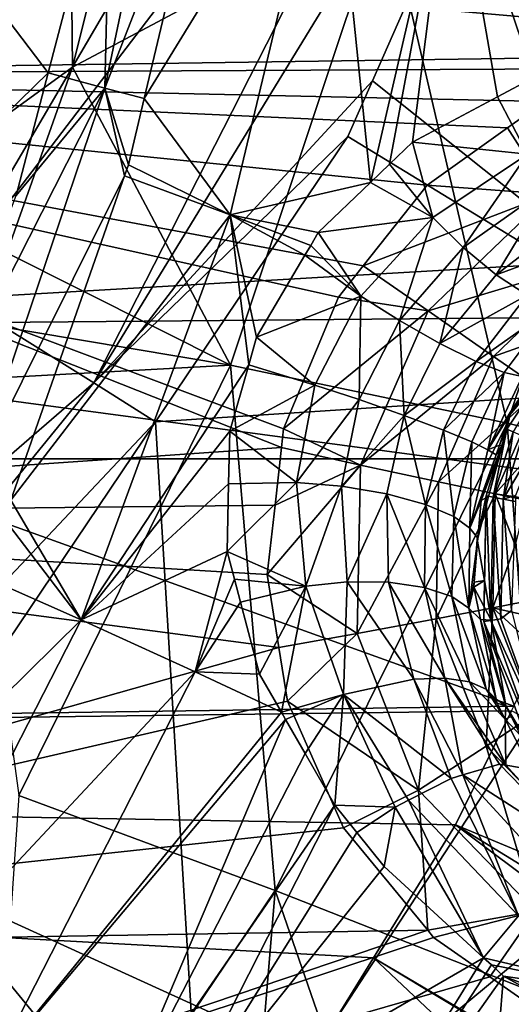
# Model space of a CAD drawing. Extents: x 512 to 878, y 536 to 1026.
# Tile 39 of 256: x 798 to 813, y 647 to 678. Entities that reach past the tile are written whole.
import ezdxf

# ---------------------------------------------------------------- set-up
doc = ezdxf.new("R2010")
doc.units = 0

msp = doc.modelspace()

# ---------------------------------------------------------------- linework, layer by layer
for points in [[(534.122253, 896.65387, 692.502014), (855.760864, 664.494141, 692.502014), (534.122253, 664.494141, 692.502014)], [(534.122253, 896.65387, 692.502014), (855.760864, 896.65387, 692.502014), (855.760864, 664.494141, 692.502014)], [(855.760864, 896.65387, 700.502014), (534.122253, 896.65387, 700.502014), (534.122253, 664.494141, 700.502014)], [(855.760864, 664.494141, 700.502014), (855.760864, 896.65387, 700.502014), (534.122253, 664.494141, 700.502014)], [(721.070862, 794.729248, 390.270294), (810.50415, 695.677673, 390.270294), (795.423035, 669.889038, 390.270294)], [(818.373047, 751.197998, 699.932617), (812.336365, 748.480469, 699.748169), (859.025757, 655.345459, 700.419495)], [(812.336365, 748.480469, 699.748169), (696.199646, 696.199585, 696.199646), (845.981506, 627.724915, 700.419495)], [(859.025757, 655.345459, 700.419495), (812.336365, 748.480469, 699.748169), (845.981506, 627.724915, 700.419495)], [(808.077087, 582.260254, 700.419495), (696.199646, 696.199585, 696.199646), (797.71814, 575.023987, 700.419495)], [(824.937012, 599.306702, 700.419495), (696.199646, 696.199585, 696.199646), (808.077087, 582.260254, 700.419495)], [(828.985718, 603.400269, 700.419495), (696.199646, 696.199585, 696.199646), (824.937012, 599.306702, 700.419495)], [(845.981506, 627.724915, 700.419495), (696.199646, 696.199585, 696.199646), (828.985718, 603.400269, 700.419495)], [(810.50415, 695.677673, 390.270294), (814.415405, 694.829346, 391.313171), (795.423035, 669.889038, 390.270294)], [(795.423035, 669.889038, 390.270294), (814.415405, 694.829346, 391.313171), (800.208618, 666.899841, 391.30719)], [(814.415405, 694.829346, 391.313171), (816.720764, 693.943298, 394.168335), (800.208618, 666.899841, 391.30719)], [(816.720764, 693.943298, 394.168335), (809.018738, 676.472595, 394.162598), (800.208618, 666.899841, 391.30719)], [(809.018738, 676.472595, 394.162598), (816.720764, 693.943298, 394.168335), (821.016235, 666.889526, 426.832916)], [(777.655518, 690.70575, 734.411987), (818.34845, 677.245483, 733.942932), (776.376892, 676.651978, 734.288025)], [(777.655518, 690.70575, 734.411987), (860.741394, 690.767212, 733.546875), (821.951782, 677.669556, 733.910461)], [(777.655518, 690.70575, 734.411987), (819.14917, 677.339722, 733.93573), (818.34845, 677.245483, 733.942932)], [(777.655518, 690.70575, 734.411987), (821.951782, 677.669556, 733.910461), (819.14917, 677.339722, 733.93573)], [(803.261658, 689.164612, 700.387268), (803.954346, 684.970764, 701.516724), (800.551819, 676.235168, 700.726807)], [(800.744568, 684.291992, 700.151306), (803.261658, 689.164612, 700.387268), (800.551819, 676.235168, 700.726807)], [(798.744934, 688.159912, 703.645203), (796.10083, 676.369202, 703.899719), (796.399292, 674.627747, 705.565613)], [(798.744934, 688.159912, 703.645203), (797.620972, 684.299927, 702.151428), (796.10083, 676.369202, 703.899719)], [(799.430725, 686.867859, 705.317383), (798.744934, 688.159912, 703.645203), (796.399292, 674.627747, 705.565613)], [(799.531311, 676.899231, 708.321472), (799.430725, 686.867859, 705.317383), (796.399292, 674.627747, 705.565613)], [(800.997314, 682.806885, 708.190491), (799.430725, 686.867859, 705.317383), (799.531311, 676.899231, 708.321472)], [(801.799316, 675.907959, 701.819763), (807.700745, 685.548035, 705.234192), (804.522766, 672.229492, 705.915283)], [(803.954346, 684.970764, 701.516724), (807.700745, 685.548035, 705.234192), (801.799316, 675.907959, 701.819763)], [(807.700745, 685.548035, 705.234192), (808.955261, 673.244995, 709.239746), (804.522766, 672.229492, 705.915283)], [(807.700745, 685.548035, 705.234192), (811.518188, 684.320435, 708.582764), (808.955261, 673.244995, 709.239746)], [(800.551819, 676.235168, 700.726807), (803.954346, 684.970764, 701.516724), (801.799316, 675.907959, 701.819763)], [(796.087463, 680.251465, 700.246399), (800.744568, 684.291992, 700.151306), (798.765259, 676.723511, 700.329468)], [(798.765259, 676.723511, 700.329468), (800.744568, 684.291992, 700.151306), (800.551819, 676.235168, 700.726807)], [(811.518188, 684.320435, 708.582764), (809.564209, 673.830139, 709.519043), (808.955261, 673.244995, 709.239746)], [(811.518188, 684.320435, 708.582764), (810.289551, 674.527039, 709.851746), (809.564209, 673.830139, 709.519043)], [(811.518188, 684.320435, 708.582764), (812.973999, 675.963745, 711.085815), (810.289551, 674.527039, 709.851746)], [(811.518188, 684.320435, 708.582764), (814.122375, 676.578369, 711.613708), (812.973999, 675.963745, 711.085815)], [(811.518188, 684.320435, 708.582764), (815.478699, 683.002014, 711.230469), (814.122375, 676.578369, 711.613708)], [(809.430664, 682.176453, 713.961853), (800.997314, 682.806885, 708.190491), (799.531311, 676.899231, 708.321472)], [(809.430664, 682.176453, 713.961853), (799.531311, 676.899231, 708.321472), (804.527039, 667.46637, 714.453186)], [(809.430664, 682.176453, 713.961853), (804.527039, 667.46637, 714.453186), (813.284241, 665.625366, 718.613953)], [(818.557617, 681.206421, 718.214172), (809.430664, 682.176453, 713.961853), (813.284241, 665.625366, 718.613953)], [(869.332764, 681.472412, 737.175659), (781.694824, 681.309387, 738.09552), (867.857727, 673.759216, 737.148315)], [(867.857727, 673.759216, 737.148315), (781.694824, 681.309387, 738.09552), (780.172363, 668.665466, 737.984009)], [(818.557617, 681.206421, 718.214172), (813.284241, 665.625366, 718.613953), (822.410706, 663.474487, 720.888611)], [(796.087463, 680.251465, 700.246399), (798.765259, 676.723511, 700.329468), (793.795471, 671.873108, 700.443604)], [(818.34845, 677.245483, 733.942932), (817.30304, 676.859558, 733.949829), (776.376892, 676.651978, 734.288025)], [(776.376892, 676.651978, 734.288025), (806.14502, 664.855286, 733.944519), (774.556396, 662.685425, 734.160645)], [(776.376892, 676.651978, 734.288025), (817.30304, 676.859558, 733.949829), (814.462341, 675.810791, 733.968384)], [(776.376892, 676.651978, 734.288025), (806.211548, 665.443237, 733.949524), (806.14502, 664.855286, 733.944519)], [(776.376892, 676.651978, 734.288025), (807.946167, 669.618164, 733.973083), (806.211548, 665.443237, 733.949524)], [(776.376892, 676.651978, 734.288025), (808.727417, 670.60675, 733.974976), (807.946167, 669.618164, 733.973083)], [(776.376892, 676.651978, 734.288025), (810.748291, 673.16394, 733.979858), (808.727417, 670.60675, 733.974976)], [(776.376892, 676.651978, 734.288025), (813.294861, 674.978821, 733.971985), (810.748291, 673.16394, 733.979858)], [(776.376892, 676.651978, 734.288025), (814.462341, 675.810791, 733.968384), (813.294861, 674.978821, 733.971985)], [(798.765259, 676.723511, 700.329468), (797.74823, 672.834351, 700.420959), (793.795471, 671.873108, 700.443604)], [(799.531311, 676.899231, 708.321472), (796.399292, 674.627747, 705.565613), (797.4552, 671.024048, 708.458679)], [(799.531311, 676.899231, 708.321472), (797.4552, 671.024048, 708.458679), (804.527039, 667.46637, 714.453186)], [(798.765259, 676.723511, 700.329468), (800.551819, 676.235168, 700.726807), (797.74823, 672.834351, 700.420959)], [(809.018738, 676.472595, 394.162598), (808.24176, 674.710205, 394.161987), (800.208618, 666.899841, 391.30719)], [(808.24176, 674.710205, 394.161987), (809.018738, 676.472595, 394.162598), (821.016235, 666.889526, 426.832916)], [(812.973999, 675.963745, 711.085815), (814.122375, 676.578369, 711.613708), (813.925903, 674.144165, 711.458374)], [(794.555115, 664.404724, 700.619385), (800.551819, 676.235168, 700.726807), (796.307617, 663.693787, 701.057617)], [(797.74823, 672.834351, 700.420959), (800.551819, 676.235168, 700.726807), (794.555115, 664.404724, 700.619385)], [(800.551819, 676.235168, 700.726807), (801.179321, 673.465027, 701.901489), (796.307617, 663.693787, 701.057617)], [(800.551819, 676.235168, 700.726807), (801.300903, 673.812134, 701.889832), (801.179321, 673.465027, 701.901489)], [(800.551819, 676.235168, 700.726807), (801.799316, 675.907959, 701.819763), (801.300903, 673.812134, 701.889832)], [(801.300903, 673.812134, 701.889832), (801.799316, 675.907959, 701.819763), (804.522766, 672.229492, 705.915283)], [(810.289551, 674.527039, 709.851746), (812.973999, 675.963745, 711.085815), (813.925903, 674.144165, 711.458374)], [(813.294861, 674.978821, 733.971985), (814.462341, 675.810791, 733.968384), (814.629639, 672.874878, 733.491455)], [(810.748291, 673.16394, 733.979858), (813.294861, 674.978821, 733.971985), (814.629639, 672.874878, 733.491455)], [(800.208618, 666.899841, 391.30719), (808.24176, 674.710205, 394.161987), (802.153442, 665.666565, 394.142334)], [(808.24176, 674.710205, 394.161987), (821.016235, 666.889526, 426.832916), (802.153442, 665.666565, 394.142334)], [(809.564209, 673.830139, 709.519043), (810.289551, 674.527039, 709.851746), (810.926575, 672.141235, 710.192932)], [(810.289551, 674.527039, 709.851746), (813.925903, 674.144165, 711.458374), (810.926575, 672.141235, 710.192932)], [(810.926575, 672.141235, 710.192932), (813.925903, 674.144165, 711.458374), (811.894714, 671.18689, 710.120667)], [(813.925903, 674.144165, 711.458374), (814.626343, 673.130066, 711.258606), (811.894714, 671.18689, 710.120667)], [(866.644531, 669.429016, 737.133118), (867.857727, 673.759216, 737.148315), (780.172363, 668.665466, 737.984009)], [(801.179321, 673.465027, 701.901489), (801.300903, 673.812134, 701.889832), (804.522766, 672.229492, 705.915283)], [(808.955261, 673.244995, 709.239746), (809.564209, 673.830139, 709.519043), (810.926575, 672.141235, 710.192932)], [(796.307617, 663.693787, 701.057617), (801.179321, 673.465027, 701.901489), (797.581299, 663.192993, 702.246338)], [(801.179321, 673.465027, 701.901489), (804.522766, 672.229492, 705.915283), (797.581299, 663.192993, 702.246338)], [(804.522766, 672.229492, 705.915283), (808.955261, 673.244995, 709.239746), (807.307617, 671.661804, 708.483948)], [(808.955261, 673.244995, 709.239746), (810.926575, 672.141235, 710.192932), (807.307617, 671.661804, 708.483948)], [(810.748291, 673.16394, 733.979858), (814.629639, 672.874878, 733.491455), (808.727417, 670.60675, 733.974976)], [(811.894714, 671.18689, 710.120667), (814.626343, 673.130066, 711.258606), (812.931091, 670.329773, 709.67749)], [(814.626343, 673.130066, 711.258606), (815.392578, 672.220581, 710.758362), (812.931091, 670.329773, 709.67749)], [(808.727417, 670.60675, 733.974976), (814.629639, 672.874878, 733.491455), (810.78241, 669.182434, 733.49408)], [(814.629639, 672.874878, 733.491455), (815.984375, 670.746582, 732.001282), (810.78241, 669.182434, 733.49408)], [(797.581299, 663.192993, 702.246338), (804.522766, 672.229492, 705.915283), (799.80365, 659.394531, 706.576721)], [(804.522766, 672.229492, 705.915283), (805.104919, 667.470093, 708.060303), (799.80365, 659.394531, 706.576721)], [(804.522766, 672.229492, 705.915283), (805.356323, 668.348267, 707.963806), (805.104919, 667.470093, 708.060303)], [(804.522766, 672.229492, 705.915283), (806.886658, 670.94696, 708.371765), (805.356323, 668.348267, 707.963806)], [(804.522766, 672.229492, 705.915283), (807.07019, 671.258606, 708.420715), (806.886658, 670.94696, 708.371765)], [(804.522766, 672.229492, 705.915283), (807.307617, 671.661804, 708.483948), (807.07019, 671.258606, 708.420715)], [(807.307617, 671.661804, 708.483948), (810.926575, 672.141235, 710.192932), (808.647766, 669.653137, 709.328857)], [(808.647766, 669.653137, 709.328857), (810.926575, 672.141235, 710.192932), (809.871765, 668.87616, 709.377502)], [(810.926575, 672.141235, 710.192932), (811.894714, 671.18689, 710.120667), (809.871765, 668.87616, 709.377502)], [(815.392578, 672.220581, 710.758362), (816.151367, 671.511658, 709.992554), (812.931091, 670.329773, 709.67749)], [(807.07019, 671.258606, 708.420715), (807.307617, 671.661804, 708.483948), (808.647766, 669.653137, 709.328857)], [(812.931091, 670.329773, 709.67749), (816.151367, 671.511658, 709.992554), (813.9151, 669.678894, 708.894348)], [(806.886658, 670.94696, 708.371765), (807.07019, 671.258606, 708.420715), (808.647766, 669.653137, 709.328857)], [(809.871765, 668.87616, 709.377502), (811.894714, 671.18689, 710.120667), (811.146606, 668.151794, 708.986877)], [(811.894714, 671.18689, 710.120667), (812.931091, 670.329773, 709.67749), (811.146606, 668.151794, 708.986877)], [(797.4552, 671.024048, 708.458679), (796.663452, 668.783447, 708.511047), (804.527039, 667.46637, 714.453186)], [(806.886658, 670.94696, 708.371765), (808.647766, 669.653137, 709.328857), (805.356323, 668.348267, 707.963806)], [(810.78241, 669.182434, 733.49408), (815.984375, 670.746582, 732.001282), (812.8526, 667.741089, 732.003906)], [(815.984375, 670.746582, 732.001282), (816.957397, 669.210693, 729.700745), (812.8526, 667.741089, 732.003906)], [(807.946167, 669.618164, 733.973083), (808.727417, 670.60675, 733.974976), (810.78241, 669.182434, 733.49408)], [(812.931091, 670.329773, 709.67749), (813.9151, 669.678894, 708.894348), (811.146606, 668.151794, 708.986877)], [(795.423035, 669.889038, 390.270294), (800.208618, 666.899841, 391.30719), (786.971191, 655.436401, 390.270294)], [(805.356323, 668.348267, 707.963806), (808.647766, 669.653137, 709.328857), (807.196655, 666.835327, 709.132385)], [(807.946167, 669.618164, 733.973083), (810.78241, 669.182434, 733.49408), (806.211548, 665.443237, 733.949524)], [(807.196655, 666.835327, 709.132385), (808.647766, 669.653137, 709.328857), (808.600769, 666.372742, 709.228394)], [(808.647766, 669.653137, 709.328857), (809.871765, 668.87616, 709.377502), (808.600769, 666.372742, 709.228394)], [(811.146606, 668.151794, 708.986877), (813.9151, 669.678894, 708.894348), (812.299744, 667.583679, 708.180481)], [(813.9151, 669.678894, 708.894348), (814.738037, 669.296326, 707.879333), (812.299744, 667.583679, 708.180481)], [(866.644531, 669.429016, 737.133118), (780.172363, 668.665466, 737.984009), (816.966309, 663.732971, 737.636902)], [(806.211548, 665.443237, 733.949524), (810.78241, 669.182434, 733.49408), (808.642944, 664.299805, 733.466919)], [(810.78241, 669.182434, 733.49408), (812.8526, 667.741089, 732.003906), (808.642944, 664.299805, 733.466919)], [(812.299744, 667.583679, 708.180481), (814.738037, 669.296326, 707.879333), (813.190002, 667.235168, 707.089294)], [(812.8526, 667.741089, 732.003906), (816.957397, 669.210693, 729.700745), (814.346191, 666.704712, 729.70343)], [(813.190002, 667.235168, 707.089294), (814.738037, 669.296326, 707.879333), (813.75946, 667.108582, 705.890564)], [(808.600769, 666.372742, 709.228394), (809.871765, 668.87616, 709.377502), (810.024414, 665.873108, 708.860535)], [(809.871765, 668.87616, 709.377502), (811.146606, 668.151794, 708.986877), (810.024414, 665.873108, 708.860535)], [(813.268616, 665.435974, 703.689514), (815.543091, 668.859802, 703.689514), (813.474426, 665.348999, 703.381104)], [(813.374146, 665.897583, 704.059021), (815.543091, 668.859802, 703.689514), (813.268616, 665.435974, 703.689514)], [(815.518127, 668.503357, 704.059021), (815.543091, 668.859802, 703.689514), (813.374146, 665.897583, 704.059021)], [(813.489685, 656.665039, 737.601257), (780.172363, 668.665466, 737.984009), (694.941589, 654.980713, 738.029968)], [(816.966309, 663.732971, 737.636902), (780.172363, 668.665466, 737.984009), (813.489685, 656.665039, 737.601257)], [(804.527039, 667.46637, 714.453186), (796.663452, 668.783447, 708.511047), (796.034485, 667.003479, 708.552612)], [(805.104919, 667.470093, 708.060303), (805.356323, 668.348267, 707.963806), (807.196655, 666.835327, 709.132385)], [(813.377747, 665.960327, 704.525574), (815.518127, 668.503357, 704.059021), (813.374146, 665.897583, 704.059021)], [(814.107361, 667.070557, 704.86676), (815.518127, 668.503357, 704.059021), (813.377747, 665.960327, 704.525574)], [(811.146606, 668.151794, 708.986877), (812.299744, 667.583679, 708.180481), (810.024414, 665.873108, 708.860535)], [(808.642944, 664.299805, 733.466919), (812.8526, 667.741089, 732.003906), (811.114502, 663.765747, 731.977844)], [(812.8526, 667.741089, 732.003906), (814.346191, 666.704712, 729.70343), (811.114502, 663.765747, 731.977844)], [(804.527039, 667.46637, 714.453186), (796.034485, 667.003479, 708.552612), (797.83136, 653.83136, 714.847778)], [(804.527039, 667.46637, 714.453186), (797.83136, 653.83136, 714.847778), (805.938538, 650.829651, 718.875244)], [(805.104919, 667.470093, 708.060303), (804.505981, 665.378174, 708.2901), (799.80365, 659.394531, 706.576721)], [(805.104919, 667.470093, 708.060303), (807.196655, 666.835327, 709.132385), (804.505981, 665.378174, 708.2901)], [(813.284241, 665.625366, 718.613953), (804.527039, 667.46637, 714.453186), (805.938538, 650.829651, 718.875244)], [(810.024414, 665.873108, 708.860535), (812.299744, 667.583679, 708.180481), (811.263, 665.406006, 708.048401)], [(812.299744, 667.583679, 708.180481), (813.190002, 667.235168, 707.089294), (811.263, 665.406006, 708.048401)], [(811.263, 665.406006, 708.048401), (813.190002, 667.235168, 707.089294), (812.161926, 665.032288, 706.931519)], [(812.161926, 665.032288, 706.931519), (813.190002, 667.235168, 707.089294), (812.673828, 664.780273, 705.700806)], [(813.190002, 667.235168, 707.089294), (813.75946, 667.108582, 705.890564), (812.673828, 664.780273, 705.700806)], [(813.75946, 667.108582, 705.890564), (814.107361, 667.070557, 704.86676), (812.673828, 664.780273, 705.700806)], [(814.107361, 667.070557, 704.86676), (813.377747, 665.960327, 704.525574), (812.673828, 664.780273, 705.700806)], [(786.971191, 655.436401, 390.270294), (800.208618, 666.899841, 391.30719), (780.37616, 642.520569, 391.282959)], [(800.208618, 666.899841, 391.30719), (802.153442, 665.666565, 394.142334), (780.37616, 642.520569, 391.282959)], [(802.153442, 665.666565, 394.142334), (821.016235, 666.889526, 426.832916), (803.682861, 640.34021, 426.588257)], [(821.016235, 666.889526, 426.832916), (828.39447, 660.905212, 464.654846), (803.682861, 640.34021, 426.588257)], [(804.505981, 665.378174, 708.2901), (807.196655, 666.835327, 709.132385), (806.618286, 663.749817, 709.70575)], [(807.196655, 666.835327, 709.132385), (808.600769, 666.372742, 709.228394), (806.618286, 663.749817, 709.70575)], [(811.114502, 663.765747, 731.977844), (814.346191, 666.704712, 729.70343), (812.897888, 663.389648, 729.675232)], [(814.346191, 666.704712, 729.70343), (814.321411, 664.978821, 727.075378), (812.897888, 663.389648, 729.675232)], [(806.618286, 663.749817, 709.70575), (808.600769, 666.372742, 709.228394), (808.045898, 663.629333, 709.729614)], [(808.600769, 666.372742, 709.228394), (810.024414, 665.873108, 708.860535), (808.045898, 663.629333, 709.729614)], [(808.045898, 663.629333, 709.729614), (810.024414, 665.873108, 708.860535), (809.470459, 663.389771, 709.336121)], [(809.470459, 663.389771, 709.336121), (810.024414, 665.873108, 708.860535), (810.700256, 663.055359, 708.550171)], [(810.024414, 665.873108, 708.860535), (811.263, 665.406006, 708.048401), (810.700256, 663.055359, 708.550171)], [(813.377747, 665.960327, 704.525574), (813.037598, 664.932556, 704.627075), (812.673828, 664.780273, 705.700806)], [(813.377747, 665.960327, 704.525574), (813.374146, 665.897583, 704.059021), (813.037598, 664.932556, 704.627075)], [(813.374146, 665.897583, 704.059021), (813.25708, 665.452515, 704.059021), (813.037598, 664.932556, 704.627075)], [(813.25708, 665.452515, 704.059021), (813.374146, 665.897583, 704.059021), (813.268616, 665.435974, 703.689514)], [(802.153442, 665.666565, 394.142334), (793.498352, 652.810059, 394.114349), (780.37616, 642.520569, 391.282959)], [(793.498352, 652.810059, 394.114349), (802.153442, 665.666565, 394.142334), (803.682861, 640.34021, 426.588257)], [(813.284241, 665.625366, 718.613953), (805.938538, 650.829651, 718.875244), (814.613037, 647.41449, 720.954834)], [(806.14502, 664.855286, 733.944519), (806.211548, 665.443237, 733.949524), (808.642944, 664.299805, 733.466919)], [(812.619263, 663.331055, 703.689514), (813.268616, 665.435974, 703.689514), (812.838318, 663.286804, 703.381104)], [(813.268616, 665.435974, 703.689514), (812.619263, 663.331055, 703.689514), (812.692383, 663.306274, 704.059021)], [(813.115601, 664.914917, 704.059021), (813.268616, 665.435974, 703.689514), (812.692383, 663.306274, 704.059021)], [(813.268616, 665.435974, 703.689514), (813.474426, 665.348999, 703.381104), (812.838318, 663.286804, 703.381104)], [(813.037598, 664.932556, 704.627075), (813.25708, 665.452515, 704.059021), (813.115601, 664.914917, 704.059021)], [(813.25708, 665.452515, 704.059021), (813.268616, 665.435974, 703.689514), (813.115601, 664.914917, 704.059021)], [(822.410706, 663.474487, 720.888611), (813.284241, 665.625366, 718.613953), (814.613037, 647.41449, 720.954834)], [(804.505981, 665.378174, 708.2901), (804.468933, 663.7099, 708.847961), (799.80365, 659.394531, 706.576721)], [(804.505981, 665.378174, 708.2901), (806.618286, 663.749817, 709.70575), (804.468933, 663.7099, 708.847961)], [(810.700256, 663.055359, 708.550171), (811.263, 665.406006, 708.048401), (811.592407, 662.674255, 707.495483)], [(811.263, 665.406006, 708.048401), (812.161926, 665.032288, 706.931519), (811.592407, 662.674255, 707.495483)], [(812.838318, 663.286804, 703.381104), (813.474426, 665.348999, 703.381104), (813.15448, 663.2229, 703.17865)], [(813.474426, 665.348999, 703.381104), (813.771545, 665.22345, 703.17865), (813.15448, 663.2229, 703.17865)], [(813.771545, 665.22345, 703.17865), (814.231384, 665.031616, 703.111328), (813.15448, 663.2229, 703.17865)], [(806.14502, 664.855286, 733.944519), (805.93866, 663.03241, 733.928955), (774.556396, 662.685425, 734.160645)], [(806.14502, 664.855286, 733.944519), (808.642944, 664.299805, 733.466919), (805.93866, 663.03241, 733.928955)], [(811.592407, 662.674255, 707.495483), (812.161926, 665.032288, 706.931519), (812.102966, 662.297852, 706.338318)], [(812.161926, 665.032288, 706.931519), (812.673828, 664.780273, 705.700806), (812.102966, 662.297852, 706.338318)], [(813.115601, 664.914917, 704.059021), (812.692383, 663.306274, 704.059021), (812.456421, 663.176453, 704.800476)], [(812.936951, 664.628418, 704.657104), (813.115601, 664.914917, 704.059021), (812.456421, 663.176453, 704.800476)], [(812.673828, 664.780273, 705.700806), (813.037598, 664.932556, 704.627075), (812.936951, 664.628418, 704.657104)], [(812.897888, 663.389648, 729.675232), (814.321411, 664.978821, 727.075378), (813.897278, 663.23877, 727.053711)], [(813.037598, 664.932556, 704.627075), (813.115601, 664.914917, 704.059021), (812.936951, 664.628418, 704.657104)], [(814.231384, 665.031616, 703.111328), (813.550171, 663.339539, 703.111328), (813.15448, 663.2229, 703.17865)], [(855.760864, 664.494141, 692.502014), (534.122253, 664.494141, 700.502014), (534.122253, 664.494141, 692.502014)], [(855.760864, 664.494141, 700.502014), (534.122253, 664.494141, 700.502014), (855.760864, 664.494141, 692.502014)], [(812.673828, 664.780273, 705.700806), (812.936951, 664.628418, 704.657104), (812.102966, 662.297852, 706.338318)], [(812.936951, 664.628418, 704.657104), (812.456421, 663.176453, 704.800476), (812.102966, 662.297852, 706.338318)], [(805.689392, 660.830261, 733.910156), (808.642944, 664.299805, 733.466919), (808.536621, 658.971191, 733.415039)], [(805.93866, 663.03241, 733.928955), (808.642944, 664.299805, 733.466919), (805.689392, 660.830261, 733.910156)], [(808.642944, 664.299805, 733.466919), (811.114502, 663.765747, 731.977844), (808.536621, 658.971191, 733.415039)], [(804.468933, 663.7099, 708.847961), (804.421143, 661.560425, 709.566772), (799.80365, 659.394531, 706.576721)], [(804.421143, 661.560425, 709.566772), (806.618286, 663.749817, 709.70575), (806.90979, 660.469177, 710.9245)], [(804.468933, 663.7099, 708.847961), (806.618286, 663.749817, 709.70575), (804.421143, 661.560425, 709.566772)], [(806.618286, 663.749817, 709.70575), (808.045898, 663.629333, 709.729614), (806.90979, 660.469177, 710.9245)], [(808.045898, 663.629333, 709.729614), (808.224365, 660.602539, 710.814331), (806.90979, 660.469177, 710.9245)], [(808.045898, 663.629333, 709.729614), (809.470459, 663.389771, 709.336121), (808.224365, 660.602539, 710.814331)], [(811.114502, 663.765747, 731.977844), (811.03418, 659.43042, 731.92804), (808.536621, 658.971191, 733.415039)], [(811.114502, 663.765747, 731.977844), (812.897888, 663.389648, 729.675232), (811.03418, 659.43042, 731.92804)], [(808.224365, 660.602539, 710.814331), (809.470459, 663.389771, 709.336121), (809.525452, 660.590515, 710.365845)], [(809.525452, 660.590515, 710.365845), (809.470459, 663.389771, 709.336121), (810.664246, 660.426147, 709.61084)], [(809.470459, 663.389771, 709.336121), (810.700256, 663.055359, 708.550171), (810.664246, 660.426147, 709.61084)], [(812.897888, 663.389648, 729.675232), (812.832581, 659.774902, 729.621521), (811.03418, 659.43042, 731.92804)], [(812.337036, 661.955505, 704.059021), (812.619263, 663.331055, 703.689514), (812.561768, 660.641968, 704.059021)], [(812.692383, 663.306274, 704.059021), (812.619263, 663.331055, 703.689514), (812.337036, 661.955505, 704.059021)], [(812.35791, 661.990479, 705.302246), (812.692383, 663.306274, 704.059021), (812.337036, 661.955505, 704.059021)], [(812.456421, 663.176453, 704.800476), (812.692383, 663.306274, 704.059021), (812.35791, 661.990479, 705.302246)], [(812.561768, 660.641968, 704.059021), (812.619263, 663.331055, 703.689514), (812.545776, 659.344666, 703.689514)], [(812.619263, 663.331055, 703.689514), (812.766235, 659.381042, 703.381104), (812.545776, 659.344666, 703.689514)], [(812.619263, 663.331055, 703.689514), (812.838318, 663.286804, 703.381104), (812.766235, 659.381042, 703.381104)], [(812.838318, 663.286804, 703.381104), (813.084473, 659.433594, 703.17865), (812.766235, 659.381042, 703.381104)], [(812.897888, 663.389648, 729.675232), (813.538391, 661.766296, 727.035339), (812.832581, 659.774902, 729.621521)], [(812.838318, 663.286804, 703.381104), (813.15448, 663.2229, 703.17865), (813.084473, 659.433594, 703.17865)], [(812.897888, 663.389648, 729.675232), (813.884888, 663.187988, 727.05304), (813.538391, 661.766296, 727.035339)], [(812.897888, 663.389648, 729.675232), (813.897278, 663.23877, 727.053711), (813.884888, 663.187988, 727.05304)], [(813.15448, 663.2229, 703.17865), (813.550171, 663.339539, 703.111328), (813.543335, 663.149719, 703.111328)], [(774.556396, 662.685425, 734.160645), (805.93866, 663.03241, 733.928955), (805.689392, 660.830261, 733.910156)], [(797.371826, 662.59491, 702.266418), (797.581299, 663.192993, 702.246338), (799.80365, 659.394531, 706.576721)], [(810.664246, 660.426147, 709.61084), (810.700256, 663.055359, 708.550171), (811.527222, 660.135254, 708.646912)], [(810.700256, 663.055359, 708.550171), (811.592407, 662.674255, 707.495483), (811.527222, 660.135254, 708.646912)], [(812.102966, 662.297852, 706.338318), (812.456421, 663.176453, 704.800476), (812.35791, 661.990479, 705.302246)], [(813.15448, 663.2229, 703.17865), (813.418091, 659.698181, 703.111328), (813.084473, 659.433594, 703.17865)], [(813.15448, 663.2229, 703.17865), (813.543335, 663.149719, 703.111328), (813.418091, 659.698181, 703.111328)], [(774.556396, 662.685425, 734.160645), (806.061462, 658.525391, 733.884705), (772.150879, 648.929626, 734.031372)], [(774.556396, 662.685425, 734.160645), (805.689392, 660.830261, 733.910156), (806.061462, 658.525391, 733.884705)], [(811.527222, 660.135254, 708.646912), (811.592407, 662.674255, 707.495483), (812.069824, 659.765259, 707.600098)], [(811.592407, 662.674255, 707.495483), (812.102966, 662.297852, 706.338318), (812.069824, 659.765259, 707.600098)], [(796.533081, 660.842957, 702.322205), (797.371826, 662.59491, 702.266418), (799.80365, 659.394531, 706.576721)], [(812.102966, 662.297852, 706.338318), (812.35791, 661.990479, 705.302246), (812.069824, 659.765259, 707.600098)], [(812.35791, 661.990479, 705.302246), (812.242004, 660.594421, 705.892883), (812.069824, 659.765259, 707.600098)], [(812.35791, 661.990479, 705.302246), (812.337036, 661.955505, 704.059021), (812.242004, 660.594421, 705.892883)], [(812.337036, 661.955505, 704.059021), (812.561768, 660.641968, 704.059021), (812.242004, 660.594421, 705.892883)], [(813.538391, 661.766296, 727.035339), (813.799011, 659.971191, 726.996826), (812.832581, 659.774902, 729.621521)], [(799.80365, 659.394531, 706.576721), (804.421143, 661.560425, 709.566772), (803.412537, 657.755493, 710.198242)], [(804.421143, 661.560425, 709.566772), (804.652344, 660.682861, 710.001709), (803.412537, 657.755493, 710.198242)], [(804.652344, 660.682861, 710.001709), (804.421143, 661.560425, 709.566772), (806.90979, 660.469177, 710.9245)], [(796.533081, 660.842957, 702.322205), (799.80365, 659.394531, 706.576721), (792.288757, 651.977661, 702.604675)], [(803.682861, 640.34021, 426.588257), (828.39447, 660.905212, 464.654846), (810.083862, 632.72113, 464.373871)], [(805.689392, 660.830261, 733.910156), (808.536621, 658.971191, 733.415039), (806.061462, 658.525391, 733.884705)], [(828.39447, 660.905212, 464.654846), (838.262329, 653.011719, 541.911682), (810.083862, 632.72113, 464.373871)], [(804.652344, 660.682861, 710.001709), (804.84198, 659.963074, 710.358459), (803.412537, 657.755493, 710.198242)], [(804.652344, 660.682861, 710.001709), (806.90979, 660.469177, 710.9245), (804.84198, 659.963074, 710.358459)], [(804.84198, 659.963074, 710.358459), (806.90979, 660.469177, 710.9245), (805.443909, 657.678711, 711.490601)], [(805.443909, 657.678711, 711.490601), (806.90979, 660.469177, 710.9245), (806.138977, 656.472534, 712.115173)], [(806.90979, 660.469177, 710.9245), (808.108704, 657.033081, 712.496887), (806.138977, 656.472534, 712.115173)], [(806.90979, 660.469177, 710.9245), (808.224365, 660.602539, 710.814331), (808.108704, 657.033081, 712.496887)], [(808.224365, 660.602539, 710.814331), (810.332886, 657.525269, 711.735352), (808.108704, 657.033081, 712.496887)], [(808.224365, 660.602539, 710.814331), (809.525452, 660.590515, 710.365845), (810.332886, 657.525269, 711.735352)], [(809.525452, 660.590515, 710.365845), (811.310425, 657.554932, 710.993042), (810.332886, 657.525269, 711.735352)], [(809.525452, 660.590515, 710.365845), (810.664246, 660.426147, 709.61084), (811.310425, 657.554932, 710.993042)], [(812.242004, 660.594421, 705.892883), (812.228638, 660.433472, 705.960938), (812.069824, 659.765259, 707.600098)], [(812.228638, 660.433472, 705.960938), (812.561768, 660.641968, 704.059021), (812.776917, 659.384766, 704.059021)], [(812.242004, 660.594421, 705.892883), (812.561768, 660.641968, 704.059021), (812.228638, 660.433472, 705.960938)], [(812.776917, 659.384766, 704.059021), (812.561768, 660.641968, 704.059021), (812.545776, 659.344666, 703.689514)], [(811.310425, 657.554932, 710.993042), (810.664246, 660.426147, 709.61084), (812.08551, 657.436829, 710.095276)], [(810.664246, 660.426147, 709.61084), (811.527222, 660.135254, 708.646912), (812.08551, 657.436829, 710.095276)], [(812.08551, 657.436829, 710.095276), (811.527222, 660.135254, 708.646912), (812.620056, 657.198425, 709.133362)], [(811.527222, 660.135254, 708.646912), (812.069824, 659.765259, 707.600098), (812.620056, 657.198425, 709.133362)], [(812.069824, 659.765259, 707.600098), (812.228638, 660.433472, 705.960938), (812.434204, 659.40625, 706.606934)], [(812.434204, 659.40625, 706.606934), (812.228638, 660.433472, 705.960938), (812.776917, 659.384766, 704.059021)], [(803.412537, 657.755493, 710.198242), (804.84198, 659.963074, 710.358459), (805.443909, 657.678711, 711.490601)], [(812.832581, 659.774902, 729.621521), (813.799011, 659.971191, 726.996826), (813.859924, 659.55127, 726.987793)], [(811.03418, 659.43042, 731.92804), (812.832581, 659.774902, 729.621521), (812.621521, 655.397522, 731.863037)], [(812.069824, 659.765259, 707.600098), (812.434204, 659.40625, 706.606934), (812.93866, 656.884644, 708.19281)], [(812.620056, 657.198425, 709.133362), (812.069824, 659.765259, 707.600098), (812.93866, 656.884644, 708.19281)], [(812.832581, 659.774902, 729.621521), (814.157715, 656.413513, 729.551636), (812.621521, 655.397522, 731.863037)], [(812.832581, 659.774902, 729.621521), (813.980713, 658.719177, 726.969971), (814.157715, 656.413513, 729.551636)], [(812.832581, 659.774902, 729.621521), (813.859924, 659.55127, 726.987793), (813.980713, 658.719177, 726.969971)], [(813.084473, 659.433594, 703.17865), (813.418091, 659.698181, 703.111328), (814.396362, 655.810059, 703.17865)], [(792.288757, 651.977661, 702.604675), (799.80365, 659.394531, 706.576721), (793.58075, 647.238953, 707.154968)], [(799.80365, 659.394531, 706.576721), (803.412537, 657.755493, 710.198242), (793.58075, 647.238953, 707.154968)], [(808.536621, 658.971191, 733.415039), (811.03418, 659.43042, 731.92804), (810.47998, 654.007568, 733.347412)], [(811.03418, 659.43042, 731.92804), (812.621521, 655.397522, 731.863037), (810.47998, 654.007568, 733.347412)], [(812.93866, 656.884644, 708.19281), (812.434204, 659.40625, 706.606934), (813.241089, 656.671875, 704.059021)], [(812.434204, 659.40625, 706.606934), (812.776917, 659.384766, 704.059021), (813.241089, 656.671875, 704.059021)], [(812.776917, 659.384766, 704.059021), (812.545776, 659.344666, 703.689514), (813.241089, 656.671875, 704.059021)], [(812.545776, 659.344666, 703.689514), (812.766235, 659.381042, 703.381104), (814.118469, 655.64624, 703.381104)], [(813.241089, 656.671875, 704.059021), (812.545776, 659.344666, 703.689514), (813.925903, 655.532776, 703.689514)], [(812.545776, 659.344666, 703.689514), (814.118469, 655.64624, 703.381104), (813.925903, 655.532776, 703.689514)], [(812.766235, 659.381042, 703.381104), (813.084473, 659.433594, 703.17865), (814.396362, 655.810059, 703.17865)], [(812.766235, 659.381042, 703.381104), (814.396362, 655.810059, 703.17865), (814.118469, 655.64624, 703.381104)], [(806.061462, 658.525391, 733.884705), (808.536621, 658.971191, 733.415039), (806.335999, 656.824585, 733.865906)], [(806.335999, 656.824585, 733.865906), (808.536621, 658.971191, 733.415039), (810.47998, 654.007568, 733.347412)], [(806.061462, 658.525391, 733.884705), (806.335999, 656.824585, 733.865906), (772.150879, 648.929626, 734.031372)], [(793.58075, 647.238953, 707.154968), (803.412537, 657.755493, 710.198242), (797.076233, 645.348938, 710.852173)], [(803.412537, 657.755493, 710.198242), (806.138977, 656.472534, 712.115173), (797.076233, 645.348938, 710.852173)], [(803.412537, 657.755493, 710.198242), (805.443909, 657.678711, 711.490601), (806.138977, 656.472534, 712.115173)], [(808.108704, 657.033081, 712.496887), (810.332886, 657.525269, 711.735352), (811.507751, 654.376099, 713.28772)], [(810.332886, 657.525269, 711.735352), (811.310425, 657.554932, 710.993042), (811.884155, 654.488281, 712.919678)], [(810.332886, 657.525269, 711.735352), (811.884155, 654.488281, 712.919678), (811.507751, 654.376099, 713.28772)], [(811.310425, 657.554932, 710.993042), (813.036438, 654.831665, 711.792969), (811.884155, 654.488281, 712.919678)], [(813.036438, 654.831665, 711.792969), (811.310425, 657.554932, 710.993042), (813.238403, 654.795959, 711.340332)], [(811.310425, 657.554932, 710.993042), (812.08551, 657.436829, 710.095276), (813.238403, 654.795959, 711.340332)], [(812.08551, 657.436829, 710.095276), (813.222168, 656.251953, 708.580627), (813.238403, 654.795959, 711.340332)], [(812.08551, 657.436829, 710.095276), (812.620056, 657.198425, 709.133362), (813.222168, 656.251953, 708.580627)], [(806.138977, 656.472534, 712.115173), (808.108704, 657.033081, 712.496887), (806.271973, 656.241638, 712.23468)], [(806.271973, 656.241638, 712.23468), (808.108704, 657.033081, 712.496887), (806.893494, 655.163147, 712.793152)], [(806.893494, 655.163147, 712.793152), (808.108704, 657.033081, 712.496887), (807.83313, 653.532593, 713.637512)], [(807.83313, 653.532593, 713.637512), (808.108704, 657.033081, 712.496887), (809.737976, 653.469116, 714.008728)], [(808.108704, 657.033081, 712.496887), (810.161987, 653.686401, 713.835999), (809.737976, 653.469116, 714.008728)], [(808.108704, 657.033081, 712.496887), (810.164368, 653.687622, 713.835022), (810.161987, 653.686401, 713.835999)], [(808.108704, 657.033081, 712.496887), (811.507751, 654.376099, 713.28772), (810.164368, 653.687622, 713.835022)], [(812.620056, 657.198425, 709.133362), (812.963867, 656.75885, 708.271912), (813.222168, 656.251953, 708.580627)], [(812.620056, 657.198425, 709.133362), (812.93866, 656.884644, 708.19281), (812.963867, 656.75885, 708.271912)], [(806.335999, 656.824585, 733.865906), (808.103516, 652.817139, 733.811707), (772.150879, 648.929626, 734.031372)], [(806.335999, 656.824585, 733.865906), (810.47998, 654.007568, 733.347412), (808.103516, 652.817139, 733.811707)], [(812.963867, 656.75885, 708.271912), (812.93866, 656.884644, 708.19281), (813.241089, 656.671875, 704.059021)], [(812.963867, 656.75885, 708.271912), (813.241089, 656.671875, 704.059021), (813.222168, 656.251953, 708.580627)], [(813.418213, 656.519714, 737.600525), (813.489685, 656.665039, 737.601257), (694.941589, 654.980713, 738.029968)], [(813.418213, 656.519714, 737.600525), (694.941589, 654.980713, 738.029968), (811.642517, 652.90979, 737.582336)], [(806.138977, 656.472534, 712.115173), (806.271973, 656.241638, 712.23468), (797.076233, 645.348938, 710.852173)], [(813.418213, 656.519714, 737.600525), (811.642517, 652.90979, 737.582336), (853.275635, 635.537903, 737.014465)], [(812.621521, 655.397522, 731.863037), (814.157715, 656.413513, 729.551636), (815.629578, 652.284119, 731.793152)], [(813.241089, 656.671875, 704.059021), (813.405945, 656.339233, 704.059021), (813.222168, 656.251953, 708.580627)], [(813.405945, 656.339233, 704.059021), (813.241089, 656.671875, 704.059021), (813.925903, 655.532776, 703.689514)], [(797.076233, 645.348938, 710.852173), (806.271973, 656.241638, 712.23468), (800.793213, 643.310547, 713.429016)], [(806.271973, 656.241638, 712.23468), (806.893494, 655.163147, 712.793152), (800.793213, 643.310547, 713.429016)], [(813.222168, 656.251953, 708.580627), (813.405945, 656.339233, 704.059021), (813.709351, 655.726746, 704.059021)], [(813.222168, 656.251953, 708.580627), (813.709351, 655.726746, 704.059021), (814.036011, 654.65509, 709.553162)], [(813.238403, 654.795959, 711.340332), (813.222168, 656.251953, 708.580627), (814.036011, 654.65509, 709.553162)], [(813.709351, 655.726746, 704.059021), (813.405945, 656.339233, 704.059021), (813.925903, 655.532776, 703.689514)], [(806.893494, 655.163147, 712.793152), (807.83313, 653.532593, 713.637512), (800.793213, 643.310547, 713.429016)], [(810.47998, 654.007568, 733.347412), (812.621521, 655.397522, 731.863037), (814.175049, 650.16864, 733.27478)], [(812.621521, 655.397522, 731.863037), (815.629578, 652.284119, 731.793152), (814.175049, 650.16864, 733.27478)], [(806.425903, 644.428589, 737.540894), (694.941589, 654.980713, 738.029968), (694.941589, 642.354126, 737.8974)], [(809.053162, 648.700073, 737.561768), (694.941589, 654.980713, 738.029968), (806.425903, 644.428589, 737.540894)], [(811.642517, 652.90979, 737.582336), (694.941589, 654.980713, 738.029968), (809.053162, 648.700073, 737.561768)], [(811.884155, 654.488281, 712.919678), (813.036438, 654.831665, 711.792969), (815.830566, 651.950562, 712.591553)], [(813.036438, 654.831665, 711.792969), (813.238403, 654.795959, 711.340332), (815.830566, 651.950562, 712.591553)], [(813.238403, 654.795959, 711.340332), (814.036011, 654.65509, 709.553162), (815.830566, 651.950562, 712.591553)], [(810.164368, 653.687622, 713.835022), (811.507751, 654.376099, 713.28772), (813.642883, 650.02655, 715.188721)], [(811.507751, 654.376099, 713.28772), (811.884155, 654.488281, 712.919678), (813.642883, 650.02655, 715.188721)], [(811.884155, 654.488281, 712.919678), (814.860229, 651.234009, 714.176086), (813.642883, 650.02655, 715.188721)], [(811.884155, 654.488281, 712.919678), (815.830566, 651.950562, 712.591553), (814.860229, 651.234009, 714.176086)], [(808.103516, 652.817139, 733.811707), (810.47998, 654.007568, 733.347412), (810.767029, 649.567627, 733.756958)], [(810.47998, 654.007568, 733.347412), (814.175049, 650.16864, 733.27478), (810.767029, 649.567627, 733.756958)], [(805.938538, 650.829651, 718.875244), (797.83136, 653.83136, 714.847778), (796.683472, 637.096008, 718.967163)], [(809.737976, 653.469116, 714.008728), (810.161987, 653.686401, 713.835999), (812.532288, 648.69928, 715.437927)], [(810.161987, 653.686401, 713.835999), (810.164368, 653.687622, 713.835022), (813.642883, 650.02655, 715.188721)], [(810.161987, 653.686401, 713.835999), (813.642883, 650.02655, 715.188721), (812.532288, 648.69928, 715.437927)], [(800.793213, 643.310547, 713.429016), (807.83313, 653.532593, 713.637512), (802.389465, 642.8302, 714.081665)], [(807.83313, 653.532593, 713.637512), (808.525635, 652.665161, 714.017212), (802.389465, 642.8302, 714.081665)], [(807.83313, 653.532593, 713.637512), (809.737976, 653.469116, 714.008728), (808.525635, 652.665161, 714.017212)], [(808.525635, 652.665161, 714.017212), (809.737976, 653.469116, 714.008728), (809.388428, 651.588379, 714.437195)], [(809.388428, 651.588379, 714.437195), (809.737976, 653.469116, 714.008728), (812.532288, 648.69928, 715.437927)], [(810.083862, 632.72113, 464.373871), (838.262329, 653.011719, 541.911682), (818.885437, 622.944763, 541.738831)], [(808.103516, 652.817139, 733.811707), (810.767029, 649.567627, 733.756958), (772.150879, 648.929626, 734.031372)], [(792.76593, 651.722046, 394.112), (793.498352, 652.810059, 394.114349), (803.682861, 640.34021, 426.588257)], [(808.525635, 652.665161, 714.017212), (809.388428, 651.588379, 714.437195), (802.389465, 642.8302, 714.081665)], [(811.642517, 652.90979, 737.582336), (809.053162, 648.700073, 737.561768), (847.830627, 625.771118, 736.980408)], [(850.050598, 629.320496, 736.992737), (811.642517, 652.90979, 737.582336), (847.830627, 625.771118, 736.980408)], [(853.275635, 635.537903, 737.014465), (811.642517, 652.90979, 737.582336), (850.050598, 629.320496, 736.992737)], [(782.053406, 640.789612, 394.06189), (792.76593, 651.722046, 394.112), (803.682861, 640.34021, 426.588257)], [(809.388428, 651.588379, 714.437195), (812.532288, 648.69928, 715.437927), (802.389465, 642.8302, 714.081665)], [(805.938538, 650.829651, 718.875244), (796.683472, 637.096008, 718.967163), (804.380005, 632.031555, 720.857178)], [(809.815613, 639.636719, 720.927185), (805.938538, 650.829651, 718.875244), (804.380005, 632.031555, 720.857178)], [(814.613037, 647.41449, 720.954834), (805.938538, 650.829651, 718.875244), (809.815613, 639.636719, 720.927185)], [(810.767029, 649.567627, 733.756958), (814.175049, 650.16864, 733.27478), (810.953674, 649.339905, 733.753113)], [(810.953674, 649.339905, 733.753113), (814.175049, 650.16864, 733.27478), (812.734741, 648.096558, 733.725464)], [(812.734741, 648.096558, 733.725464), (814.175049, 650.16864, 733.27478), (814.519531, 646.850586, 733.697693)], [(812.532288, 648.69928, 715.437927), (813.642883, 650.02655, 715.188721), (817.968323, 647.43335, 715.805054)], [(772.150879, 648.929626, 734.031372), (810.767029, 649.567627, 733.756958), (769.176758, 635.498108, 733.901917)], [(810.767029, 649.567627, 733.756958), (810.953674, 649.339905, 733.753113), (769.176758, 635.498108, 733.901917)], [(810.953674, 649.339905, 733.753113), (812.734741, 648.096558, 733.725464), (769.176758, 635.498108, 733.901917)], [(802.389465, 642.8302, 714.081665), (812.532288, 648.69928, 715.437927), (805.239136, 636.88147, 715.518188)], [(812.532288, 648.69928, 715.437927), (812.781799, 648.470032, 715.517334), (805.239136, 636.88147, 715.518188)], [(809.053162, 648.700073, 737.561768), (806.425903, 644.428589, 737.540894), (842.45813, 617.181335, 736.950562)], [(847.647644, 625.478516, 736.979431), (809.053162, 648.700073, 737.561768), (842.45813, 617.181335, 736.950562)], [(847.830627, 625.771118, 736.980408), (809.053162, 648.700073, 737.561768), (847.647644, 625.478516, 736.979431)], [(812.781799, 648.470032, 715.517334), (812.532288, 648.69928, 715.437927), (817.968323, 647.43335, 715.805054)], [(812.781799, 648.470032, 715.517334), (813.169739, 648.113525, 715.640808), (805.239136, 636.88147, 715.518188)], [(813.169739, 648.113525, 715.640808), (812.781799, 648.470032, 715.517334), (817.968323, 647.43335, 715.805054)], [(812.734741, 648.096558, 733.725464), (814.519531, 646.850586, 733.697693), (769.176758, 635.498108, 733.901917)], [(805.239136, 636.88147, 715.518188), (813.169739, 648.113525, 715.640808), (811.927734, 633.101196, 716.359741)], [(813.169739, 648.113525, 715.640808), (817.313843, 645.849426, 716.286194), (811.927734, 633.101196, 716.359741)], [(813.169739, 648.113525, 715.640808), (817.552673, 646.462036, 716.235474), (817.313843, 645.849426, 716.286194)], [(813.169739, 648.113525, 715.640808), (817.968323, 647.43335, 715.805054), (817.552673, 646.462036, 716.235474)], [(814.613037, 647.41449, 720.954834), (809.815613, 639.636719, 720.927185), (818.50354, 635.171021, 721.593506)]]:
    msp.add_3dface(points)

doc.saveas('drawing.dxf')
